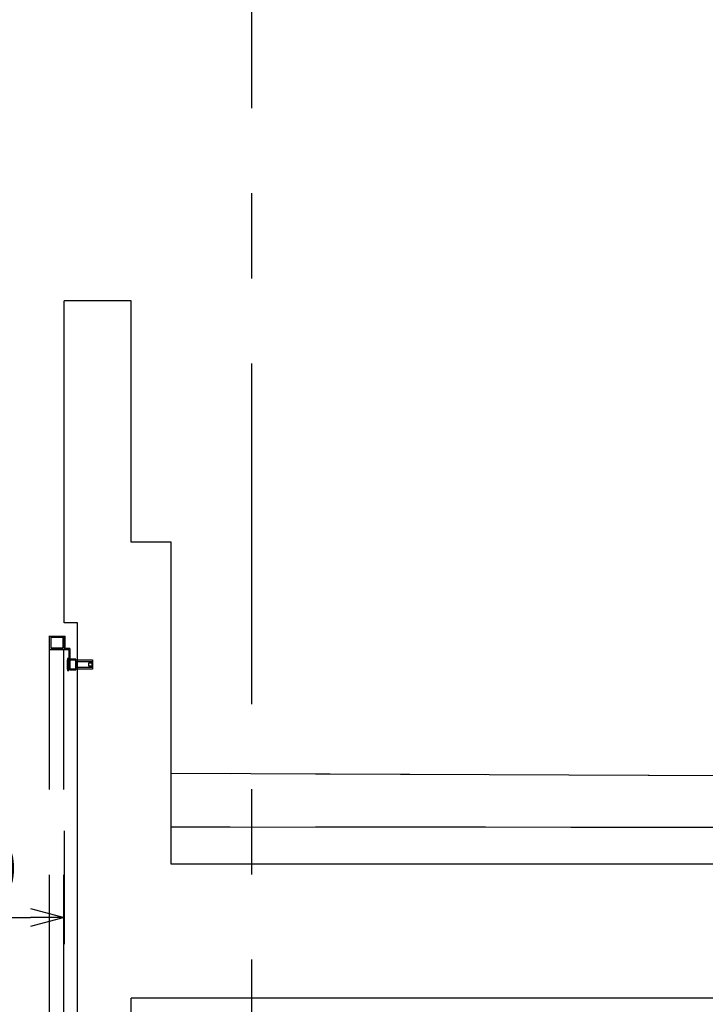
# Model space of a CAD drawing. Header units: millimetres. Extents: x 113048 to 489828, y -130780 to 23393.
# Tile 61 of 98: x 226536 to 229093, y -28511 to -24839. Entities that reach past the tile are written whole.
import ezdxf

# ---------------------------------------------------------------- set-up
doc = ezdxf.new("R2010")
doc.units = ezdxf.units.MM
doc.header["$LTSCALE"] = 100
for name, pattern in [('DASHDOT', [1, 0.5, -0.25, 0, -0.25]), ('Grid Line', [22.225, 12.7, -3.175, 3.175, -3.175]), ('Hidden', [9.525, 6.35, -3.175])]:
    doc.linetypes.add(name, pattern=pattern)
for name, color, linetype in [('+C-160', 160, 'Hidden'), ('DLN020__', 6, 'DASHDOT'), ('DLN030_2', 1, 'Continuous'), ('DLN270__', 1, 'Continuous'), ('DLN280__', 3, 'Continuous')]:
    doc.layers.add(name, color=color, linetype=linetype)
doc.styles.add('Swis721tBT', font='swissl.ttf')
doc.dimstyles.new('INTDIM', dxfattribs={"dimtxt": 200, "dimasz": 125, "dimexe": 100, "dimexo": 150, "dimgap": 80, "dimtad": 1, "dimdec": 0, "dimzin": 9, "dimdsep": 46, "dimtxsty": 'Swis721tBT', "dimblk": 'OPEN30', "dimcen": -125, "dimclrd": 256, "dimclre": 256, "dimclrt": 2, "dimaunit": 1, "dimadec": 1, "dimazin": 0, "dimtfac": 0.444444, "dimtdec": 0, "dimtix": 1, "dimtmove": 2, "dimatfit": 3, "dimldrblk": 'OPEN30', "dimfxl": 0, "dimtolj": 1, "dimlwd": -1, "dimlwe": -1, "dimarcsym": 0})

# ---------------------------------------------------------------- blocks, each defined once
blk = doc.blocks.new('_Open30')
at = {"color": 0, "linetype": 'ByBlock', "lineweight": -2}
for p, q in [((-1, 0.268), (0, 0)), ((0, 0), (-1, -0.268)), ((0, 0), (-1, 0))]:
    blk.add_line(p, q, dxfattribs=at)
blk = doc.blocks.new('*D145')
at = {"layer": 'Defpoints', "color": 0}
for p in [(225901.1, -27713.6, 0.1), (226701.1, -27713.6, 0.1), (226701.1, -28187.1)]:
    blk.add_point(p, dxfattribs=at)
at = {"layer": 'DLN030_2'}
for p, q in [((225901.1, -27863.6), (225901.1, -28287.1)), ((226701.1, -27863.6), (226701.1, -28287.1)), ((226026.1, -28187.1), (226576.1, -28187.1))]:
    blk.add_line(p, q, dxfattribs=at)
at = {"layer": 'DLN030_2', "xscale": 125, "yscale": 125, "zscale": 125, "rotation": 180}
blk.add_blockref('_Open30', (225901.1, -28187.1), dxfattribs=at)
at = {"layer": 'DLN030_2', "xscale": 125, "yscale": 125, "zscale": 125}
blk.add_blockref('_Open30', (226701.1, -28187.1), dxfattribs=at)
at = {"layer": 'DLN030_2', "color": 2, "insert": (226301.1, -28004.4), "char_height": 200, "attachment_point": 5, "style": 'Swis721tBT'}
blk.add_mtext('\\A1;800', dxfattribs=at)
blk = doc.blocks.new('A$C713849A3')
at = {"layer": '+C-160'}
for p, q in [((-31229.8, 71891.7, -1.4), (-31479.8, 71891.7, -1.4)), ((-31479.8, 70691.7, -1.4), (-31479.8, 71891.7, -1.4)), ((-31229.8, 70991.7, -1.4), (-31229.8, 71891.7, -1.4)), ((-31079.8, 70991.7, -1.4), (-31229.8, 70991.7, -1.4)), ((-31079.8, 69791.7, -1.4), (-31079.8, 70991.7, -1.4)), ((-31429.8, 70691.7, -1.4), (-31479.8, 70691.7, -1.4)), ((-31429.8, 69091.7, -1.4), (-31429.8, 70691.7, -1.4)), ((-31533.6, 69116.9, -2784.6), (-31533.6, 70642.2, -4286)), ((-31533.6, 70641.9, -2143.7), (-31475.8, 70641.9, -2143.7)), ((-31529.6, 70638.2, -2143.7), (-31529.6, 70596.2, -2143.7)), ((-31529.6, 70638.2, -4286), (-31483.8, 70638.2, -4286)), ((-31483.8, 70638.2, -2132.4), (-31483.8, 70596.2, -4286)), ((-31479.8, 70641.9, -2143.7), (-31479.8, 70592.2, -4286)), ((-31475.8, 70595.9, -2143.7), (-31475.8, 70641.9, 526.2)), ((-31533.6, 70592.2, -4286), (-31479.8, 70592.2, -4286)), ((-31529.6, 70596.2, -4286), (-31483.8, 70596.2, -4286)), ((-31483.8, 70596.2, -4286), (-31529.5, 70596.2, -2784.6)), ((-31480.1, 69116.8, -1.4), (-31480.1, 70591.9, -2143.7)), ((-31479.8, 70591.9, -2143.7), (-31462.3, 70591.9, -2143.7)), ((-31458.3, 70595.9, -2143.7), (-31475.8, 70595.9, -2143.7)), ((-31462.3, 70591.9, -2143.7), (-31462.3, 70558.4, -2784.6)), ((-31458.3, 70595.9, -2143.7), (-31458.3, 70518.4, -2784.6)), ((-31462.3, 70558.4, -2784.6), (-31466.3, 70558.4, -2784.6)), ((-31466.3, 70558.4, -2784.6), (-31466.3, 70553.4, -2784.6)), ((-31466.3, 70553.4, -2784.6), (-31373.3, 70553.4, -2784.6)), ((-31466.3, 70518.4, -2784.6), (-31466.3, 70553.4, -2784.6)), ((-31462.3, 70513.4, -2784.6), (-31462.3, 70558.4, -2784.6)), ((-31458.3, 70555.6, -2784.6), (-31458.3, 70516.1, -2784.6)), ((-31435.3, 70555.6, -2784.6), (-31458.3, 70555.6, -2784.6)), ((-31435.3, 70545.9, -2784.6), (-31435.3, 70555.6, -2784.6)), ((-31435.3, 70525.9, -2784.6), (-31435.3, 70545.9, -2784.6)), ((-31375.3, 70545.9, -2784.6), (-31435.3, 70545.9, -2784.6)), ((-31435.3, 70545.9, -2784.6), (-31435.3, 70525.9, -2784.6)), ((-31373.3, 70540.9, -2784.6), (-31388.1, 70540.9, -2784.6)), ((-31388.1, 70540.9, -2784.6), (-31388.1, 70530.9, -2784.6)), ((-31375.3, 70525.9, -2784.6), (-31375.3, 70545.9, -2784.6)), ((-31373.3, 70553.4, -2784.6), (-31373.3, 70518.4, -2784.6)), ((-31466.3, 70518.4, -2784.6), (-31466.3, 70513.4, -2784.6)), ((-31373.3, 70518.4, -2784.6), (-31466.3, 70518.4, -2784.6)), ((-31466.3, 70513.4, -2784.6), (-31462.3, 70513.4, -2784.6)), ((-31458.3, 70516.1, -2784.6), (-31435.3, 70516.1, -2784.6)), ((-31435.3, 70516.1, -2784.6), (-31435.3, 70525.9, -2784.6)), ((-31435.3, 70525.9, -2784.6), (-31375.3, 70525.9, -2784.6)), ((-31388.1, 70530.9, -2784.6), (-31373.3, 70530.9, -2784.6)), ((-28954.8, 70120.7, -1.4), (-31079.8, 70128.7, -1.4)), ((-28954.8, 69927.7, -1.4), (-31079.8, 69929.7, -1.4)), ((-28954.8, 69791.7, -1.4), (-31079.8, 69791.7, -1.4)), ((-28754.8, 69291.7, -1.4), (-31229.8, 69291.7, -1.4)), ((-31229.8, 69091.7, -1.4), (-31229.8, 69291.7, -1.4))]:
    blk.add_line(p, q, dxfattribs=at)

msp = doc.modelspace()

# ---------------------------------------------------------------- linework, layer by layer
at = {"layer": 'DLN020__', "linetype": 'Grid Line'}
msp.add_line((227401.1, -23899.1), (227401.1, -40946.7), dxfattribs=at)
at = {"layer": 'DLN270__', "color": 1}
for p, q in [((229226.1, -27659), (227101.1, -27651)), ((229226.1, -27852), (227101.1, -27850))]:
    msp.add_line(p, q, dxfattribs=at)
at = {"layer": 'DLN280__'}
for p, q in [((226951.1, -25888), (226701.1, -25888)), ((226701.1, -27088), (226701.1, -25888)), ((226951.1, -26788), (226951.1, -25888)), ((227101.1, -26788), (226951.1, -26788)), ((227101.1, -27988), (227101.1, -26788)), ((226751.1, -28688), (226751.1, -27088)), ((229226.1, -27988), (227101.1, -27988)), ((229426.1, -28488), (226951.1, -28488)), ((226951.1, -28688), (226951.1, -28488))]:
    msp.add_line(p, q, dxfattribs=at)

# ---------------------------------------------------------------- block references
at = {"layer": '+C-160'}
msp.add_blockref('A$C713849A3', (258181, -97779.7, 1.4), dxfattribs=at)

# ---------------------------------------------------------------- dimensions: what is measured, and where the dimension line sits
at = {"layer": 'DLN030_2'}
dim = msp.add_linear_dim(base=(226701.1, -28187.1), p1=(225901.1, -27713.6, 0.1), p2=(226701.1, -27713.6, 0.1), dimstyle='INTDIM', dxfattribs=at)
dim.commit()
dim.dimension.update_dxf_attribs({"geometry": '*D145', "text_midpoint": (226301.1, -28004.4)})

doc.saveas('drawing.dxf')
